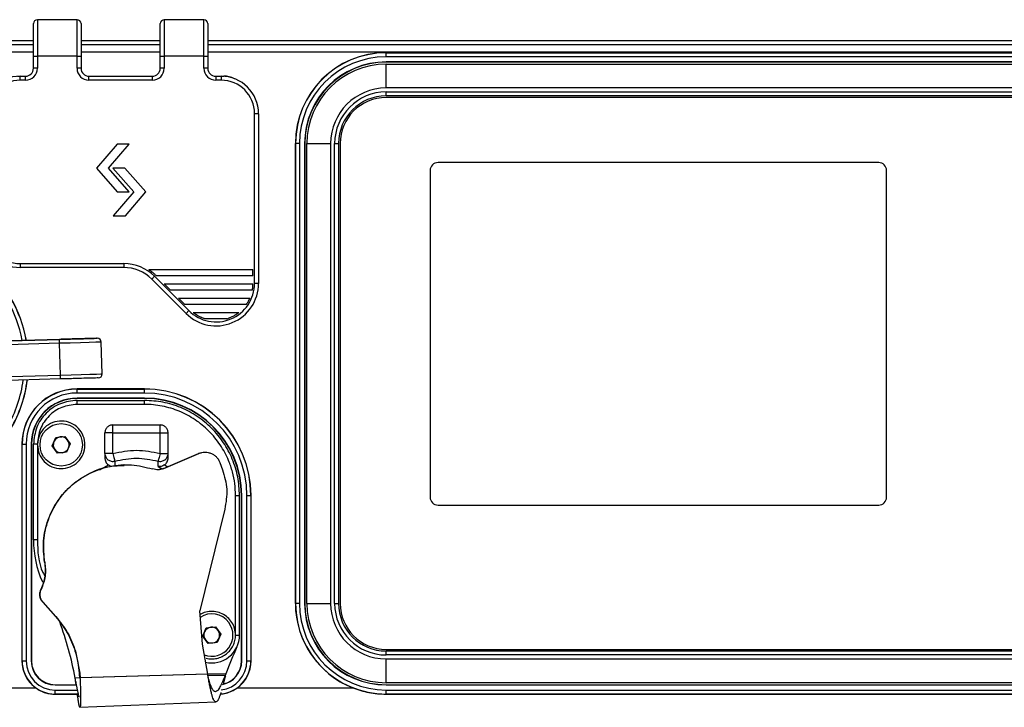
# Model space of a CAD drawing. Header units: millimetres. Extents: x 9 to 583, y 10 to 410.
# Tile 92 of 107: x 421 to 446, y 257 to 274. Entities that reach past the tile are written whole.
import ezdxf

# ---------------------------------------------------------------- set-up
doc = ezdxf.new("R2010")
doc.units = ezdxf.units.MM

msp = doc.modelspace()

# ---------------------------------------------------------------- linework, layer by layer
at = {"color": 7, "linetype": 'Continuous', "lineweight": 25}
for p, q in [((422.805, 274.434), (421.805, 274.434)), ((426.005, 274.434), (425.005, 274.434)), ((417.0473, 273.9119), (421.705, 273.9119)), ((422.905, 273.9119), (424.905, 273.9119)), ((426.105, 273.9119), (463.4557, 273.9119)), ((417.105, 273.8119), (421.705, 273.8119)), ((422.905, 273.8119), (424.905, 273.8119)), ((426.105, 273.8119), (463.4336, 273.8119)), ((430.605, 273.6019), (430.605, 273.5983)), ((460.605, 273.6019), (430.605, 273.6019)), ((430.605, 273.4984), (430.605, 273.5983)), ((430.605, 273.5983), (460.605, 273.5983)), ((421.705, 273.5119), (421.805, 273.5119)), ((421.705, 273.2086), (421.705, 273.5119)), ((421.805, 273.5119), (421.805, 273.2086)), ((422.805, 273.5119), (421.805, 273.5119)), ((422.805, 273.2086), (422.805, 273.5119)), ((422.805, 273.5119), (422.905, 273.5119)), ((422.905, 273.5119), (422.905, 273.2086)), ((424.905, 273.5119), (425.005, 273.5119)), ((424.905, 273.2086), (424.905, 273.5119)), ((425.005, 273.5119), (425.005, 273.2086)), ((426.005, 273.5119), (425.005, 273.5119)), ((426.005, 273.2086), (426.005, 273.5119)), ((426.005, 273.5119), (426.105, 273.5119)), ((426.105, 273.5119), (426.105, 273.2086)), ((460.605, 273.4984), (430.605, 273.4984)), ((460.605, 273.3689), (430.605, 273.3689)), ((430.605, 273.3619), (430.605, 273.3689)), ((460.605, 273.3619), (430.605, 273.3619)), ((421.805, 273.2086), (421.705, 273.2086)), ((422.905, 273.2086), (422.805, 273.2086)), ((425.005, 273.2086), (424.905, 273.2086)), ((426.105, 273.2086), (426.005, 273.2086)), ((430.605, 272.7119), (430.605, 273.3119)), ((430.605, 273.3119), (460.605, 273.3119)), ((421.305, 273.0119), (421.5414, 273.0119)), ((421.37, 272.9086), (421.37, 273.0086)), ((421.37, 273.0086), (421.505, 273.0086)), ((421.505, 272.9086), (421.37, 272.9086)), ((421.505, 272.9086), (421.505, 273.0086)), ((423.0687, 273.0119), (424.7414, 273.0119)), ((423.105, 272.9086), (423.105, 273.0086)), ((423.105, 273.0086), (424.705, 273.0086)), ((424.705, 272.9086), (423.105, 272.9086)), ((424.705, 272.9086), (424.705, 273.0086)), ((426.2687, 273.0119), (426.505, 273.0119)), ((426.305, 273.0086), (426.305, 272.9086)), ((426.305, 273.0086), (426.44, 273.0086)), ((426.44, 272.9086), (426.305, 272.9086)), ((426.44, 273.0086), (426.44, 272.9086)), ((460.605, 272.7119), (430.605, 272.7119)), ((430.605, 272.5119), (430.605, 272.6119)), ((430.605, 272.6119), (460.605, 272.6119)), ((460.605, 272.5119), (430.605, 272.5119)), ((460.605, 272.4719), (430.605, 272.4719)), ((427.285, 267.7837), (427.285, 272.0636)), ((427.385, 272.0636), (427.285, 272.0636)), ((427.385, 272.0636), (427.385, 267.7837)), ((423.8158, 271.2947), (423.294, 270.6926)), ((423.6022, 270.6926), (424.1239, 271.2947)), ((424.1239, 271.2947), (423.8158, 271.2947)), ((428.315, 271.3119), (428.315, 259.7119)), ((428.315, 271.3119), (428.3186, 271.3119)), ((428.4186, 271.3119), (428.3186, 271.3119)), ((428.3186, 259.7119), (428.3186, 271.3119)), ((428.4186, 271.3119), (428.4186, 259.7119)), ((428.548, 271.3119), (428.548, 259.7119)), ((428.555, 271.3119), (428.548, 271.3119)), ((428.555, 271.3119), (428.555, 259.7119)), ((428.605, 271.3119), (429.205, 271.3119)), ((428.605, 259.7119), (428.605, 271.3119)), ((429.205, 271.3119), (429.205, 259.7119)), ((429.305, 259.7119), (429.305, 271.3119)), ((429.305, 271.3119), (429.405, 271.3119)), ((429.405, 271.3119), (429.405, 259.7119)), ((429.445, 271.3119), (429.445, 259.7119)), ((423.294, 270.6926), (423.8158, 270.0904)), ((424.1239, 270.0904), (423.6022, 270.6926)), ((424.0136, 270.6933), (423.7041, 270.6933)), ((423.7041, 270.6933), (424.2342, 270.0923)), ((424.5423, 270.0939), (424.0136, 270.6933)), ((431.715, 270.6319), (431.715, 262.3919)), ((443.035, 270.8319), (431.915, 270.8319)), ((443.235, 262.3919), (443.235, 270.6319)), ((424.0262, 269.4874), (424.5423, 270.0939)), ((424.2342, 270.0923), (423.7194, 269.4874)), ((423.8158, 270.0904), (424.1239, 270.0904)), ((423.7194, 269.4874), (424.0262, 269.4874)), ((421.37, 268.2836), (423.9834, 268.2836)), ((421.37, 268.2836), (421.37, 268.1836)), ((423.9834, 268.1836), (421.37, 268.1836)), ((423.9834, 268.2836), (423.9834, 268.1836)), ((424.6142, 268.1332), (427.245, 268.1332)), ((427.245, 267.9732), (427.245, 268.1332)), ((424.6905, 267.8907), (424.7613, 267.9614)), ((425.5554, 267.0258), (424.6905, 267.8907)), ((424.7613, 267.9614), (425.6261, 267.0965)), ((424.7895, 267.9897), (424.8061, 267.9732)), ((427.245, 267.9732), (424.8061, 267.9732)), ((425.0061, 267.7732), (427.2449, 267.7732)), ((425.0061, 267.7732), (425.1661, 267.6132)), ((427.2293, 267.6132), (425.1661, 267.6132)), ((427.385, 267.7837), (427.285, 267.7837)), ((425.3661, 267.4132), (427.1682, 267.4132)), ((425.3661, 267.4132), (425.5261, 267.2532)), ((427.0792, 267.2532), (425.5261, 267.2532)), ((425.5554, 267.0258), (425.6261, 267.0965)), ((425.7349, 267.0532), (426.8916, 267.0532)), ((426.5874, 266.8932), (426.0391, 266.8932)), ((420.5851, 266.3227), (422.3596, 266.372)), ((422.3596, 266.372), (420.5851, 266.3227)), ((422.3624, 266.272), (422.3596, 266.372)), ((422.3596, 266.372), (422.3596, 266.372)), ((422.3624, 266.272), (420.5879, 266.2227)), ((422.3846, 265.4724), (422.3624, 266.272)), ((423.4383, 265.5016), (423.4161, 266.3013)), ((420.6101, 265.423), (422.3846, 265.4724)), ((422.3874, 265.3724), (420.6129, 265.3231)), ((422.3874, 265.3724), (422.3846, 265.4724)), ((424.505, 265.1219), (422.805, 265.1219)), ((422.805, 265.1219), (422.805, 265.1183)), ((422.805, 265.0184), (422.805, 265.1183)), ((422.805, 265.1183), (424.505, 265.1183)), ((424.505, 265.0184), (422.805, 265.0184)), ((424.505, 264.8889), (422.805, 264.8889)), ((422.805, 264.8819), (422.805, 264.8889)), ((424.505, 264.8819), (422.805, 264.8819)), ((424.505, 265.1219), (424.505, 265.1183)), ((424.505, 265.0184), (424.505, 265.1183)), ((424.505, 264.8819), (424.505, 264.8889)), ((422.805, 264.8319), (424.505, 264.8319)), ((424.505, 264.7319), (422.805, 264.7319)), ((423.7072, 264.2122), (424.9028, 264.2122)), ((422.1756, 263.6856), (422.2675, 263.8974)), ((422.2675, 263.8974), (422.4969, 263.9238)), ((422.4969, 263.9238), (422.6344, 263.7383)), ((423.5072, 263.4931), (423.5072, 264.0122)), ((423.7072, 264.0122), (424.9028, 264.0122)), ((423.7072, 263.4931), (423.7072, 264.0122)), ((424.9028, 263.4931), (424.9028, 264.0122)), ((425.1028, 263.4931), (425.1028, 264.0122)), ((421.415, 263.7319), (421.415, 258.2619)), ((421.415, 263.7319), (421.4186, 263.7319)), ((421.4186, 258.2619), (421.4186, 263.7319)), ((421.4186, 263.7319), (421.5186, 263.7319)), ((421.5186, 263.7319), (421.5186, 258.2619)), ((421.648, 263.7319), (421.648, 258.2619)), ((421.655, 263.7319), (421.648, 263.7319)), ((421.655, 263.7319), (421.655, 258.2619)), ((421.705, 261.3119), (421.705, 263.7319)), ((421.805, 263.7119), (421.8052, 263.7319)), ((421.805, 263.7119), (421.805, 261.3119)), ((422.3131, 263.5001), (422.1756, 263.6856)), ((422.6344, 263.7383), (422.5425, 263.5264)), ((422.5425, 263.5264), (422.3131, 263.5001)), ((423.5072, 263.4931), (423.5072, 263.3796)), ((424.9886, 263.1144), (425.8732, 263.4939)), ((424.9943, 263.1146), (425.8789, 263.494)), ((425.1028, 263.3796), (425.1028, 263.4931)), ((425.8789, 263.494), (425.8732, 263.4939)), ((426.0253, 263.5262), (426.0194, 263.5261)), ((423.7598, 263.3015), (423.7617, 263.161)), ((423.9945, 263.2078), (423.9884, 263.2077)), ((424.8483, 263.161), (424.8503, 263.3015)), ((424.8483, 263.161), (424.9561, 263.107)), ((426.4118, 263.2646), (426.4789, 263.0823)), ((424.9943, 263.1146), (424.9886, 263.1144)), ((426.805, 258.9119), (426.805, 262.4319)), ((426.905, 258.9119), (426.905, 262.4319)), ((426.955, 262.4319), (426.962, 262.4319)), ((426.955, 258.2619), (426.955, 262.4319)), ((426.962, 258.2619), (426.962, 262.4319)), ((427.0915, 258.2619), (427.0915, 262.4319)), ((427.0915, 262.4319), (427.1914, 262.4319)), ((427.1914, 262.4319), (427.1914, 258.2619)), ((427.195, 262.4319), (427.1914, 262.4319)), ((427.195, 258.2619), (427.195, 262.4319)), ((431.915, 262.1919), (443.035, 262.1919)), ((426.5346, 262.0898), (425.9042, 259.5208)), ((421.9912, 260.7515), (421.9854, 260.7513)), ((421.8993, 260.0617), (421.8936, 260.0616)), ((421.946, 259.7428), (421.9403, 259.7426)), ((422.2621, 259.3826), (421.9403, 259.7426)), ((422.2678, 259.3827), (421.946, 259.7428)), ((428.315, 259.7119), (428.3186, 259.7119)), ((428.4186, 259.7119), (428.3186, 259.7119)), ((428.555, 259.7119), (428.548, 259.7119)), ((428.605, 259.7119), (429.205, 259.7119)), ((429.305, 259.7119), (429.405, 259.7119)), ((425.972, 258.6856), (425.9042, 259.5208)), ((422.2678, 259.3827), (422.2621, 259.3826)), ((425.9756, 258.8856), (426.0675, 259.0974)), ((426.0675, 259.0974), (426.2969, 259.1238)), ((426.2969, 259.1238), (426.4344, 258.9383)), ((426.4344, 258.9383), (426.3425, 258.7264)), ((426.1025, 257.9271), (425.972, 258.6856)), ((426.1131, 258.7001), (425.9756, 258.8856)), ((426.3425, 258.7264), (426.1131, 258.7001)), ((422.767, 258.5058), (422.8726, 257.9496)), ((430.605, 258.5519), (460.605, 258.5519)), ((430.605, 258.4119), (430.605, 258.5119)), ((430.605, 258.5119), (460.605, 258.5119)), ((421.415, 258.2619), (421.4186, 258.2619)), ((421.4186, 258.2619), (421.5186, 258.2619)), ((421.655, 258.2619), (421.648, 258.2619)), ((426.955, 258.2619), (426.962, 258.2619)), ((427.0915, 258.2619), (427.1914, 258.2619)), ((427.195, 258.2619), (427.1914, 258.2619)), ((460.605, 258.4119), (430.605, 258.4119)), ((430.605, 257.7119), (430.605, 258.3119)), ((430.605, 258.3119), (460.605, 258.3119)), ((422.8726, 257.9496), (422.8669, 257.9495)), ((422.8726, 257.9496), (422.8797, 257.8369)), ((426.097, 257.926), (422.8741, 257.8358)), ((426.1025, 257.9271), (422.8797, 257.8369)), ((422.8743, 257.8324), (422.7577, 257.8291)), ((422.7577, 257.8291), (422.7578, 257.8282)), ((422.7743, 257.7437), (422.7756, 257.7039)), ((422.8741, 257.8358), (422.8797, 257.8369)), ((426.5481, 257.8689), (426.5415, 257.8947)), ((460.605, 257.7119), (430.605, 257.7119)), ((416.7949, 257.5833), (421.7599, 257.5833)), ((422.255, 257.6619), (422.255, 257.6549)), ((422.255, 257.6619), (422.7814, 257.6619)), ((422.255, 257.6549), (422.7872, 257.6549)), ((422.255, 257.4255), (422.255, 257.5255)), ((422.255, 257.4217), (422.255, 257.4255)), ((422.255, 257.4217), (422.8136, 257.4217)), ((426.8501, 257.5833), (429.7605, 257.5833)), ((430.605, 257.6619), (430.605, 257.6549)), ((430.605, 257.6619), (460.605, 257.6619)), ((430.605, 257.6549), (460.605, 257.6549)), ((430.605, 257.5255), (460.605, 257.5255)), ((430.605, 257.4255), (430.605, 257.5255)), ((460.605, 257.4255), (430.605, 257.4255)), ((430.605, 257.4217), (430.605, 257.4255)), ((430.605, 257.4217), (460.605, 257.4217)), ((422.8779, 257.0918), (426.3088, 257.2257))]:
    msp.add_line(p, q, dxfattribs=at)
at = {"color": 8, "linetype": 'Continuous', "lineweight": 25}
for p, q in [((421.805, 274.434), (421.805, 273.5119)), ((422.805, 273.5119), (422.805, 274.434)), ((425.005, 274.434), (425.005, 273.5119)), ((426.005, 273.5119), (426.005, 274.434)), ((421.705, 273.6119), (417.2205, 273.6119)), ((424.905, 273.6119), (422.905, 273.6119)), ((463.4336, 273.6119), (426.105, 273.6119)), ((426.505, 273.0119), (426.505, 273.0064)), ((423.3817, 263.0814), (423.5965, 263.2077)), ((425.0136, 263.2077), (425.0948, 263.16)), ((426.5608, 257.9358), (426.1029, 257.923)), ((426.5428, 257.8942), (426.1086, 257.8922)), ((422.255, 257.5255), (422.8055, 257.5255)), ((422.8123, 257.4255), (422.255, 257.4255))]:
    msp.add_line(p, q, dxfattribs=at)
at = {"color": 8, "linetype": 'Continuous', "lineweight": 25, "flags": 128}
for points in [[(423.4161, 266.3013), (423.3802, 266.3003), (423.2749, 266.2974), (423.1074, 266.2928), (422.8892, 266.2867), (422.6351, 266.2796), (422.3624, 266.272)], [(422.3846, 265.4724), (422.6573, 265.4799), (422.9114, 265.487), (423.1297, 265.4931), (423.2971, 265.4977), (423.4024, 265.5006), (423.4383, 265.5016)]]:
    msp.add_lwpolyline(points, dxfattribs=at)
at = {"color": 7, "linetype": 'Continuous', "lineweight": 25}
msp.add_circle((422.405, 263.7119), 0.535, dxfattribs=at)
for centre, radius, start, end in [((421.805, 274.334), 0.1, 90, 180), ((422.805, 274.334), 0.1, 0, 90), ((425.005, 274.334), 0.1, 90, 180), ((426.005, 274.334), 0.1, 0, 90), ((430.605, 271.3119), 2.29, 90, 180), ((430.605, 271.3119), 2.2864, 90, 180), ((430.605, 271.3119), 2.1864, 90, 180), ((430.605, 271.3119), 2.057, 90, 180), ((430.605, 271.3119), 2.05, 90, 180), ((421.505, 273.2086), 0.3, 270, 0), ((421.505, 273.2086), 0.2, 270, 0), ((423.105, 273.2086), 0.3, 180, 270), ((423.105, 273.2086), 0.2, 180, 270), ((424.705, 273.2086), 0.3, 270, 0), ((424.705, 273.2086), 0.2, 270, 0), ((426.305, 273.2086), 0.3, 180, 270), ((426.305, 273.2086), 0.2, 180, 270), ((430.605, 271.3119), 2, 90, 180), ((421.37, 272.0636), 0.945, 90, 180), ((421.37, 272.0636), 0.845, 90, 180), ((426.44, 272.0636), 0.945, 0, 90), ((426.44, 272.0636), 0.845, 0, 90), ((426.505, 272.4119), 0.6, 62.81728, 90), ((430.605, 271.3119), 1.4, 90, 180), ((430.605, 271.3119), 1.3, 90, 180), ((430.605, 271.3119), 1.2, 90, 180), ((430.605, 271.3119), 1.16, 90, 180), ((431.915, 270.6319), 0.2, 90, 180), ((443.035, 270.6319), 0.2, 0, 90), ((421.37, 269.1286), 0.945, 180, 270), ((421.37, 269.1286), 0.845, 180, 270), ((423.9834, 267.1836), 1.1, 45, 90), ((423.9834, 267.1836), 1, 45, 90), ((426.3133, 267.7837), 1.0718, 225, 0), ((426.3133, 267.7837), 0.9718, 225, 0), ((418.2886, 265.7619), 3.29, 10.27623, 30), ((423.3161, 266.2985), 0.1, 1.59177, 91.59177), ((423.3383, 265.4989), 0.1, 271.59177, 1.59177), ((418.2886, 265.7619), 3.29, 330, 352.79334), ((422.805, 263.7319), 1.39, 90, 180), ((422.805, 263.7319), 1.3864, 90, 180), ((422.805, 263.7319), 1.2864, 90, 180), ((422.805, 263.7319), 1.157, 90, 180), ((422.805, 263.7319), 1.15, 90, 180), ((424.505, 262.4319), 2.69, 0, 90), ((424.505, 262.4319), 2.6864, 0, 90), ((424.505, 262.4319), 2.5864, 0, 90), ((424.505, 262.4319), 2.457, 0, 90), ((424.505, 262.4319), 2.45, 0, 90), ((422.405, 263.7119), 0.2, 96.55059, 156.55059), ((422.405, 263.7119), 0.2, 36.55059, 96.55059), ((422.405, 263.7119), 0.2, 156.55059, 216.55059), ((422.405, 263.7119), 0.2, 276.55059, 336.55059), ((422.405, 263.7119), 0.2, 336.55059, 36.55059), ((422.405, 263.7119), 0.2, 216.55059, 276.55059), ((431.915, 262.3919), 0.2, 180, 270), ((443.035, 262.3919), 0.2, 270, 0), ((424.305, 261.3119), 2.6, 180, 203.97711), ((430.605, 259.7119), 2.29, 180, 248.35826), ((430.605, 259.7119), 2.2864, 180, 270), ((430.605, 259.7119), 2.1864, 180, 270), ((430.605, 259.7119), 2.057, 180, 270), ((430.605, 259.7119), 2.05, 180, 270), ((430.605, 259.7119), 2, 180, 270), ((430.605, 259.7119), 1.4, 180, 270), ((430.605, 259.7119), 1.3, 180, 270), ((430.605, 259.7119), 1.2, 180, 270), ((430.605, 259.7119), 1.16, 180, 270), ((426.205, 258.9119), 0.535, 36.55059, 123.61843), ((414.0352, 256.194), 8.8744, 10.61739, 20.14899), ((426.205, 258.9119), 0.535, 249.22831, 36.55059), ((426.205, 258.9119), 0.2, 156.55059, 216.55059), ((426.205, 258.9119), 0.2, 96.55059, 156.55059), ((426.205, 258.9119), 0.7, 256.73497, 360), ((426.205, 258.9119), 0.2, 36.55059, 96.55059), ((426.205, 258.9119), 0.2, 336.55059, 36.55059), ((426.205, 258.9119), 0.2, 216.55059, 276.55059), ((426.205, 258.9119), 0.2, 276.55059, 336.55059), ((420.4721, 257.783), 2.4005, 3.97654, 17.52018), ((435.0127, 254.8709), 8.9905, 155.35426, 160.06781), ((422.255, 258.2619), 0.84, 180, 233.88402), ((422.255, 258.2619), 0.8364, 180, 270), ((422.255, 258.2619), 0.7364, 180, 270), ((422.255, 258.2619), 0.607, 180, 270), ((422.255, 258.2619), 0.6, 180, 270), ((426.355, 258.2619), 0.607, 281.10151, 0), ((426.355, 258.2619), 0.6, 284.0171, 0), ((426.355, 258.2619), 0.84, 306.11598, 0), ((414.0117, 257.3339), 8.8765, 3.24158, 3.97659)]:
    msp.add_arc(centre, radius, start, end, dxfattribs=at)
at = {"color": 8, "linetype": 'Continuous', "lineweight": 25}
for centre, radius, start, end in [((418.2886, 265.7619), 3.2864, 10.28585, 30), ((418.2886, 265.7619), 3.1864, 10.56074, 30), ((418.2886, 265.7619), 3.1864, 330, 352.50503), ((418.2886, 265.7619), 3.2864, 330, 352.78359), ((426.355, 258.2619), 0.8364, 274.99284, 0), ((426.355, 258.2619), 0.7364, 276.7571, 0)]:
    msp.add_arc(centre, radius, start, end, dxfattribs=at)
at = {"color": 7, "linetype": 'Continuous', "lineweight": 25}
for points, knots in [([(421.705, 273.5119), (421.705, 273.6196), (421.705, 273.8351), (421.705, 274.1068), (421.705, 274.2969), (421.705, 274.3216), (421.705, 274.334)], [0, 0, 0, 0, 0.2499994, 0.4999992, 0.7499997, 1, 1, 1, 1]), ([(422.905, 274.334), (422.905, 274.3216), (422.905, 274.2969), (422.905, 274.1068), (422.905, 273.8351), (422.905, 273.6196), (422.905, 273.5119)], [0, 0, 0, 0, 0.25000053, 0.50000097, 0.75000064, 1, 1, 1, 1]), ([(424.905, 273.5119), (424.905, 273.6196), (424.905, 273.8351), (424.905, 274.1068), (424.905, 274.2969), (424.905, 274.3216), (424.905, 274.334)], [0, 0, 0, 0, 0.24999943, 0.49999916, 0.74999966, 1, 1, 1, 1]), ([(426.105, 274.334), (426.105, 274.3216), (426.105, 274.2969), (426.105, 274.1068), (426.105, 273.8351), (426.105, 273.6196), (426.105, 273.5119)], [0, 0, 0, 0, 0.25000053, 0.50000097, 0.75000064, 1, 1, 1, 1]), ([(424.6142, 268.1332), (424.6214, 268.1284), (424.6359, 268.1186), (424.6622, 268.0997), (424.6919, 268.0771), (424.7212, 268.0529), (424.747, 268.0303), (424.7694, 268.0096), (424.7828, 267.9964), (424.7895, 267.9897)], [0, 0, 0, 0, 0.129124, 0.2619388, 0.4336525, 0.6103545, 0.7372853, 0.8670348, 1, 1, 1, 1]), ([(427.2293, 267.6132), (427.2299, 267.6167), (427.2313, 267.624), (427.2335, 267.6374), (427.2357, 267.6523), (427.2379, 267.6684), (427.2399, 267.6853), (427.2415, 267.7023), (427.2428, 267.7191), (427.2438, 267.735), (427.2444, 267.7498), (427.2448, 267.7628), (427.2449, 267.7698), (427.2449, 267.7732)], [0, 0, 0, 0, 0.0905754, 0.1837887, 0.2743591, 0.367547, 0.4582155, 0.551561, 0.6413853, 0.7338595, 0.8229297, 0.9145904, 1, 1, 1, 1]), ([(427.0792, 267.2532), (427.0819, 267.2571), (427.0874, 267.265), (427.0968, 267.2794), (427.1067, 267.2951), (427.1171, 267.3124), (427.1278, 267.3311), (427.1382, 267.3504), (427.148, 267.3696), (427.1562, 267.3866), (427.1631, 267.4016), (427.1665, 267.4093), (427.1682, 267.4132)], [0, 0, 0, 0, 0.0967078, 0.1964115, 0.2930152, 0.3919382, 0.4978748, 0.6069454, 0.7112263, 0.8191805, 0.9081618, 1, 1, 1, 1]), ([(425.7349, 267.0532), (425.7375, 267.0511), (425.7427, 267.047), (425.7543, 267.0381), (425.7686, 267.0276), (425.7855, 267.0157), (425.8015, 267.005), (425.818, 266.9944), (425.8389, 266.9815), (425.8644, 266.967), (425.8945, 266.9511), (425.9254, 266.9362), (425.96, 266.9212), (425.9911, 266.9092), (426.0186, 266.8996), (426.0322, 266.8953), (426.0391, 266.8932)], [0, 0, 0, 0, 0.0348746, 0.0700836, 0.1423591, 0.1964899, 0.2510455, 0.3066415, 0.3624975, 0.4565749, 0.5513828, 0.6480267, 0.7451549, 0.872076, 0.9359703, 1, 1, 1, 1]), ([(426.5874, 266.8932), (426.6001, 266.8973), (426.6256, 266.9054), (426.6646, 266.9204), (426.7038, 266.9373), (426.742, 266.956), (426.7727, 266.9729), (426.7959, 266.9866), (426.8132, 266.9973), (426.8299, 267.0082), (426.8463, 267.0194), (426.8623, 267.0308), (426.8778, 267.0424), (426.887, 267.0495), (426.8916, 267.0532)], [0, 0, 0, 0, 0.1185244, 0.2378966, 0.3598552, 0.4827515, 0.5951645, 0.6519616, 0.7089733, 0.7651494, 0.8216734, 0.8796651, 0.9384107, 1, 1, 1, 1]), ([(422.3596, 266.372), (422.4844, 266.3755), (422.7341, 266.3824), (423.0515, 266.3912), (423.2637, 266.3971), (423.3381, 266.3992), (423.2637, 266.3971), (423.0515, 266.3912), (422.7341, 266.3824), (422.4844, 266.3755), (422.3596, 266.372)], [0, 0, 0, 0, 0.1250004, 0.2500006, 0.375001, 0.5000002, 0.6249993, 0.7499994, 0.8749996, 1, 1, 1, 1]), ([(422.3596, 266.372), (422.4687, 266.375), (422.687, 266.3811), (422.9645, 266.3888), (423.15, 266.394), (423.2151, 266.3958), (423.15, 266.394), (422.9645, 266.3888), (422.687, 266.3811), (422.4687, 266.375), (422.3596, 266.372)], [0, 0, 0, 0, 0.1250002, 0.2500001, 0.3750002, 0.5000001, 0.625, 0.7499999, 0.8749998, 1, 1, 1, 1]), ([(423.3411, 265.3989), (423.3268, 265.3985), (423.2981, 265.3977), (423.0775, 265.3916), (422.7623, 265.3828), (422.5123, 265.3759), (422.3874, 265.3724)], [0, 0, 0, 0, 0.24999856, 0.49999886, 0.74999919, 1, 1, 1, 1]), ([(423.2212, 265.3956), (423.2086, 265.3952), (423.1835, 265.3945), (422.9907, 265.3892), (422.7151, 265.3815), (422.4966, 265.3754), (422.3874, 265.3724)], [0, 0, 0, 0, 0.25, 0.4999997, 0.7499996, 1, 1, 1, 1]), ([(422.805, 264.7319), (422.674, 264.7169), (422.4119, 264.6868), (422.0814, 264.4556), (421.8501, 264.125), (421.8201, 263.863), (421.8052, 263.7319)], [0, 0, 0, 0, 0.2500049, 0.50000981, 0.75001479, 1, 1, 1, 1]), ([(426.805, 262.4319), (426.8012, 262.5322), (426.7936, 262.7329), (426.7325, 263.0289), (426.6201, 263.362), (426.4297, 263.718), (426.1418, 264.0687), (425.7911, 264.3566), (425.4573, 264.5349), (425.1738, 264.6365), (424.9544, 264.6911), (424.7308, 264.7256), (424.5803, 264.7298), (424.505, 264.7319)], [0, 0, 0, 0, 0.08332366, 0.1667111, 0.25009211, 0.37502643, 0.49996074, 0.62489506, 0.74982938, 0.81237187, 0.8749143, 0.93745785, 1, 1, 1, 1]), ([(423.5072, 263.4931), (423.5082, 263.4779), (423.5103, 263.4475), (423.5266, 263.4044), (423.5511, 263.3654), (423.5742, 263.3453), (423.5858, 263.3353)], [0, 0, 0, 0, 0.25000008, 0.50000009, 0.75000006, 1, 1, 1, 1]), ([(425.8732, 263.4939), (425.8987, 263.5034), (425.946, 263.5211), (425.9964, 263.5238), (426.0197, 263.5251)], [0, 0, 0, 0, 0.5379872, 1, 1, 1, 1]), ([(421.9854, 260.7513), (421.9675, 260.9311), (421.9317, 261.2906), (422.0546, 261.8248), (422.2998, 262.3098), (422.6633, 262.7175), (423.1181, 263.0134), (423.574, 263.182), (423.8721, 263.1891), (423.9899, 263.1919)], [0, 0, 0, 0, 0.150309, 0.300618, 0.450927, 0.601236, 0.7515449, 0.9018539, 1, 1, 1, 1]), ([(423.5072, 263.3796), (423.5075, 263.3712), (423.5082, 263.3544), (423.5141, 263.3213), (423.529, 263.2818), (423.557, 263.2393), (423.5833, 263.2182), (423.5965, 263.2077)], [0, 0, 0, 0, 0.1251821, 0.2502906, 0.5002297, 0.7501581, 1, 1, 1, 1]), ([(423.5858, 263.3353), (423.5986, 263.3269), (423.6241, 263.31), (423.6685, 263.2967), (423.7146, 263.2924), (423.7447, 263.2984), (423.7598, 263.3015)], [0, 0, 0, 0, 0.24999994, 0.49999991, 0.74999992, 1, 1, 1, 1]), ([(423.5965, 263.2077), (423.6102, 263.1991), (423.6359, 263.183), (423.6626, 263.1746), (423.6751, 263.1707)], [0, 0, 0, 0, 0.5322749, 1, 1, 1, 1]), ([(425.0136, 263.2077), (424.9998, 263.1994), (424.9724, 263.1826), (424.9152, 263.162), (424.875, 263.1614), (424.8483, 263.161)], [0, 0, 0, 0, 0.2501056, 0.5005647, 1, 1, 1, 1]), ([(425.0136, 263.2077), (425.0203, 263.2128), (425.0337, 263.2228), (425.0574, 263.2467), (425.081, 263.2817), (425.0994, 263.3292), (425.1016, 263.3628), (425.1028, 263.3795)], [0, 0, 0, 0, 0.1251811, 0.2502791, 0.5001965, 0.750126, 1, 1, 1, 1]), ([(424.9886, 263.1144), (424.9421, 263.0955), (424.8938, 263.0757), (424.8444, 263.083), (424.8425, 263.0832)], [0, 0, 0, 0, 0.9614913, 1, 1, 1, 1]), ([(426.805, 258.9119), (426.8005, 258.9679), (426.7913, 259.0799), (426.7195, 259.2349), (426.6108, 259.3647), (426.4698, 259.459), (426.308, 259.5114), (426.1394, 259.5147), (426.0017, 259.486), (425.9331, 259.4423), (425.9117, 259.4286)], [0, 0, 0, 0, 0.1341775, 0.268355, 0.4025325, 0.53671, 0.6708876, 0.8050651, 0.9392426, 1, 1, 1, 1]), ([(426.4346, 257.4666), (426.4312, 257.455), (426.4223, 257.4251), (426.4092, 257.3854), (426.3952, 257.3465), (426.3821, 257.3142), (426.3689, 257.2863), (426.3559, 257.2635), (426.3388, 257.2402), (426.322, 257.2272), (426.3055, 257.2249), (426.2893, 257.2296), (426.2733, 257.2447), (426.2576, 257.2701), (426.242, 257.302), (426.2265, 257.3432), (426.2111, 257.3929), (426.1958, 257.4479), (426.1808, 257.5104), (426.1663, 257.5786), (426.1521, 257.6503), (426.1382, 257.7264), (426.1241, 257.8054), (426.1134, 257.866), (426.1059, 257.9066), (426.1022, 257.927)], [0, 0, 0, 0, 0.0272831, 0.0704308, 0.1062387, 0.1423004, 0.179167, 0.2163119, 0.2517027, 0.3237046, 0.360407, 0.3955332, 0.466985, 0.5034044, 0.5383484, 0.6094258, 0.6456477, 0.6805029, 0.7514101, 0.7875472, 0.822222, 0.8927678, 0.928698, 0.9641931, 1, 1, 1, 1]), ([(426.5603, 257.9361), (426.5582, 257.931), (426.5543, 257.9215), (426.5485, 257.9075), (426.5447, 257.8986), (426.5428, 257.8942)], [0, 0, 0, 0, 0.3608739, 0.6803128, 1, 1, 1, 1]), ([(422.7814, 257.6619), (422.7802, 257.6711), (422.7762, 257.7007), (422.7685, 257.7563), (422.7614, 257.8028), (422.7575, 257.8282)], [0, 0, 0, 0, 0.1690197, 0.5450884, 1, 1, 1, 1]), ([(422.8676, 257.3529), (422.8671, 257.3524), (422.8656, 257.3511), (422.8625, 257.3549), (422.8587, 257.3612), (422.8546, 257.3711), (422.8488, 257.3884), (422.8423, 257.4122), (422.8352, 257.4417), (422.8277, 257.4749), (422.8195, 257.5134), (422.8106, 257.5562), (422.8038, 257.5902), (422.7967, 257.6258), (422.7895, 257.6632), (422.7826, 257.6993), (422.7741, 257.7438), (422.766, 257.7863), (422.7598, 257.8184), (422.7577, 257.8292)], [0, 0, 0, 0, 0.0257428, 0.0801445, 0.1329026, 0.1860266, 0.238291, 0.3445851, 0.3987271, 0.4514368, 0.5586202, 0.613233, 0.6661512, 0.7194276, 0.7738319, 0.8286334, 0.871061, 0.956761, 1, 1, 1, 1]), ([(422.8789, 257.8369), (422.8799, 257.8187), (422.8818, 257.7821), (422.8852, 257.7088), (422.8881, 257.636), (422.8905, 257.5575), (422.8922, 257.4942), (422.8934, 257.4301), (422.8941, 257.3753), (422.8944, 257.326), (422.8943, 257.2818), (422.8939, 257.2411), (422.893, 257.2051), (422.8918, 257.1739), (422.8902, 257.1477), (422.8882, 257.126), (422.8859, 257.1094), (422.8831, 257.0982), (422.8801, 257.092), (422.8766, 257.0912), (422.8715, 257.0972), (422.8657, 257.1136), (422.8592, 257.1401), (422.854, 257.165), (422.8485, 257.1945), (422.8426, 257.2283), (422.8363, 257.2669), (422.8298, 257.3094), (422.823, 257.3556), (422.8176, 257.3929), (422.8144, 257.416), (422.8136, 257.4217)], [0, 0, 0, 0, 0.028837, 0.0577659, 0.1162549, 0.1459208, 0.1893132, 0.2259269, 0.2628732, 0.2956736, 0.3287067, 0.3624744, 0.3964973, 0.4289224, 0.4615737, 0.4949371, 0.5285453, 0.5609485, 0.5935771, 0.6269205, 0.6605098, 0.7253991, 0.7586892, 0.792226, 0.8246313, 0.8572598, 0.890594, 0.9241733, 0.9566462, 0.9893424, 1, 1, 1, 1]), ([(426.5415, 257.8947), (426.5191, 257.8404), (426.4747, 257.7325), (426.4118, 257.5984), (426.354, 257.509), (426.2996, 257.4758), (426.2493, 257.5013), (426.2023, 257.5807), (426.1635, 257.6824), (426.1353, 257.7757), (426.1208, 257.8298), (426.1133, 257.86), (426.1119, 257.8654)], [0, 0, 0, 0, 0.1302329, 0.2588358, 0.3859191, 0.5105299, 0.6327995, 0.7535738, 0.8728244, 0.9311539, 0.9876926, 1, 1, 1, 1]), ([(426.548, 257.8687), (426.5415, 257.8461), (426.5285, 257.8008), (426.5114, 257.7393), (426.501, 257.7021), (426.4966, 257.6864)], [0, 0, 0, 0, 0.3666876, 0.7344188, 1, 1, 1, 1]), ([(421.7599, 257.5833), (421.7988, 257.5577), (421.8778, 257.5056), (422.0045, 257.4568), (422.1314, 257.427), (422.2135, 257.4235), (422.255, 257.4217)], [0, 0, 0, 0, 0.263657, 0.5349524, 0.7649525, 1, 1, 1, 1]), ([(426.4227, 257.4273), (426.4465, 257.4287), (426.518, 257.4329), (426.6268, 257.4642), (426.747, 257.5145), (426.8155, 257.5602), (426.8501, 257.5833)], [0, 0, 0, 0, 0.1548124, 0.4656505, 0.7299406, 1, 1, 1, 1]), ([(429.7605, 257.5833), (429.8949, 257.5371), (430.1686, 257.443), (430.4578, 257.4289), (430.605, 257.4217)], [0, 0, 0, 0, 0.491045, 1, 1, 1, 1])]:
    msp.add_open_spline(points, degree=3, knots=knots, dxfattribs=at)
for points in [[(422.805, 264.8319), (422.6609, 264.8154), (422.3726, 264.7823), (422.009, 264.5279), (421.7546, 264.1643), (421.7215, 263.8761), (421.705, 263.7319)], [(422.805, 264.7319), (422.805, 264.745), (422.805, 264.7712), (422.805, 264.8043), (422.805, 264.8274), (422.805, 264.8304), (422.805, 264.8319)], [(424.505, 264.7319), (424.505, 264.745), (424.505, 264.7712), (424.505, 264.8043), (424.505, 264.8274), (424.505, 264.8304), (424.505, 264.8319)], [(426.905, 262.4319), (426.8961, 262.589), (426.8782, 262.9032), (426.7355, 263.3563), (426.5137, 263.7739), (426.2129, 264.1398), (425.847, 264.4406), (425.4294, 264.6624), (424.9762, 264.8051), (424.6621, 264.823), (424.505, 264.8319)], [(421.805, 263.7119), (421.8139, 263.6338), (421.8318, 263.4776), (421.9691, 263.2785), (422.1656, 263.1448), (422.4, 263.0965), (422.6346, 263.1409), (422.8347, 263.2713), (422.9701, 263.4681), (423.0204, 263.7017), (422.9779, 263.9367), (422.8492, 264.138), (422.6535, 264.275), (422.4205, 264.3272), (422.1847, 264.2867), (421.9838, 264.1596), (421.8399, 263.9652), (421.8169, 263.8097), (421.8053, 263.7319)], [(423.5658, 264.1537), (423.5571, 264.1439), (423.5396, 264.1243), (423.5214, 264.0892), (423.5094, 264.0515), (423.508, 264.0253), (423.5072, 264.0122)], [(423.7072, 264.2122), (423.6941, 264.2115), (423.6679, 264.21), (423.6303, 264.1981), (423.5952, 264.1799), (423.5756, 264.1624), (423.5658, 264.1537)], [(423.7072, 264.0122), (423.7072, 264.0385), (423.7072, 264.0909), (423.7072, 264.157), (423.7072, 264.2032), (423.7072, 264.2092), (423.7072, 264.2122)], [(425.0442, 264.1537), (425.0344, 264.1624), (425.0149, 264.1799), (424.9797, 264.1981), (424.9421, 264.21), (424.9159, 264.2115), (424.9028, 264.2122)], [(424.9028, 264.0122), (424.9028, 264.0385), (424.9028, 264.0909), (424.9028, 264.157), (424.9028, 264.2032), (424.9028, 264.2092), (424.9028, 264.2122)], [(425.1028, 264.0122), (425.102, 264.0253), (425.1006, 264.0515), (425.0886, 264.0892), (425.0704, 264.1243), (425.0529, 264.1439), (425.0442, 264.1537)], [(423.7072, 264.0122), (423.681, 264.0122), (423.6286, 264.0122), (423.5625, 264.0122), (423.5163, 264.0122), (423.5102, 264.0122), (423.5072, 264.0122)], [(424.9028, 264.0122), (424.929, 264.0122), (424.9814, 264.0122), (425.0475, 264.0122), (425.0938, 264.0122), (425.0998, 264.0122), (425.1028, 264.0122)], [(421.8052, 263.7319), (421.7921, 263.7319), (421.7658, 263.7319), (421.7327, 263.7319), (421.7095, 263.7319), (421.7065, 263.7319), (421.705, 263.7319)], [(423.7072, 263.4931), (423.681, 263.4931), (423.6286, 263.4931), (423.5625, 263.4931), (423.5163, 263.4931), (423.5102, 263.4931), (423.5072, 263.4931)], [(423.7072, 263.4931), (423.9065, 263.5333), (424.305, 263.6137), (424.7035, 263.5333), (424.9028, 263.4931)], [(423.7072, 263.4931), (423.7137, 263.4697), (423.7265, 263.4228), (423.7431, 263.3621), (423.7555, 263.3169), (423.7583, 263.3066), (423.7598, 263.3015)], [(424.9028, 263.4931), (424.8964, 263.4697), (424.8835, 263.4228), (424.8669, 263.3621), (424.8545, 263.3169), (424.8517, 263.3066), (424.8503, 263.3015)], [(424.9028, 263.4931), (424.929, 263.4931), (424.9814, 263.4931), (425.0475, 263.4931), (425.0938, 263.4931), (425.0998, 263.4931), (425.1028, 263.4931)], [(425.0242, 263.3353), (425.0358, 263.3453), (425.0589, 263.3654), (425.0835, 263.4044), (425.0997, 263.4475), (425.1018, 263.4779), (425.1028, 263.4931)], [(425.8789, 263.494), (425.9044, 263.5032), (425.9554, 263.5216), (426.0369, 263.529), (426.1179, 263.5209), (426.1957, 263.4963), (426.267, 263.4567), (426.3286, 263.4033), (426.3793, 263.3391), (426.401, 263.2894), (426.4118, 263.2646)], [(421.9912, 260.7515), (421.9732, 260.9313), (421.9374, 261.2908), (422.0603, 261.8249), (422.3055, 262.3102), (422.6691, 262.7166), (423.1238, 263.0175), (423.6394, 263.1897), (424.1856, 263.234), (424.536, 263.1463), (424.7113, 263.1025)], [(423.7598, 263.3015), (423.9415, 263.3381), (424.305, 263.4115), (424.6685, 263.3381), (424.8503, 263.3015)], [(424.8503, 263.3015), (424.8653, 263.2984), (424.8954, 263.2924), (424.9415, 263.2967), (424.9859, 263.31), (425.0114, 263.3269), (425.0242, 263.3353)], [(424.9943, 263.1146), (424.9477, 263.0996), (424.8544, 263.0696), (424.759, 263.0915), (424.7113, 263.1025)], [(426.4789, 263.0823), (426.5253, 262.9189), (426.618, 262.5922), (426.5624, 262.2573), (426.5346, 262.0898)], [(426.805, 262.4319), (426.8181, 262.4319), (426.8443, 262.4319), (426.8774, 262.4319), (426.9005, 262.4319), (426.9035, 262.4319), (426.905, 262.4319)], [(421.805, 261.3119), (421.7919, 261.3119), (421.7657, 261.3119), (421.7326, 261.3119), (421.7095, 261.3119), (421.7065, 261.3119), (421.705, 261.3119)], [(421.9854, 260.7513), (421.9968, 260.6328), (422.0194, 260.3958), (421.9356, 260.173), (421.8936, 260.0616)], [(421.9912, 260.7515), (422.0025, 260.633), (422.0252, 260.396), (421.9413, 260.1731), (421.8993, 260.0617)], [(421.9403, 259.7426), (421.9231, 259.7655), (421.8887, 259.8111), (421.8653, 259.8945), (421.8639, 259.9812), (421.8837, 260.0348), (421.8936, 260.0616)], [(421.946, 259.7428), (421.9288, 259.7656), (421.8944, 259.8113), (421.8711, 259.8947), (421.8696, 259.9813), (421.8894, 260.0349), (421.8993, 260.0617)], [(422.2621, 259.3826), (422.3686, 259.2497), (422.5816, 258.9839), (422.7014, 258.6651), (422.7613, 258.5057)], [(422.2678, 259.3827), (422.3743, 259.2498), (422.5873, 258.9841), (422.7071, 258.6652), (422.767, 258.5058)], [(426.0673, 258.3279), (426.1119, 258.3205), (426.2009, 258.3055), (426.3366, 258.3216), (426.4651, 258.3655), (426.5806, 258.4375), (426.6772, 258.5334), (426.7493, 258.6484), (426.7962, 258.7767), (426.8021, 258.8669), (426.805, 258.9119)], [(426.805, 258.9119), (426.8181, 258.9119), (426.8443, 258.9119), (426.8774, 258.9119), (426.9005, 258.9119), (426.9035, 258.9119), (426.905, 258.9119)]]:
    msp.add_open_spline(points, degree=3, dxfattribs=at)
at = {"color": 8, "linetype": 'Continuous', "lineweight": 25}
msp.add_open_spline([(421.805, 261.3119), (421.8123, 261.0245), (421.8205, 260.7021), (421.9759, 260.4308), (421.9928, 260.4013)], degree=3, knots=[0, 0, 0, 0, 0.8912665, 1, 1, 1, 1], dxfattribs=at)

doc.saveas('drawing.dxf')
